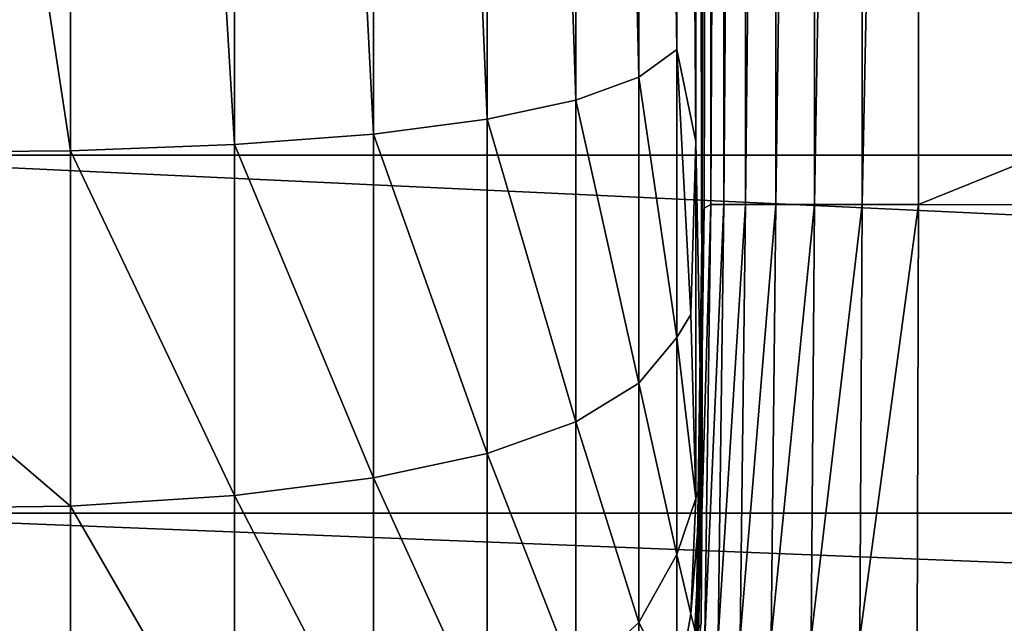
# Model space of a CAD drawing. Header units: millimetres. Extents: x 2387 to 13955, y -4964 to 364.
# Tile 7 of 256: x 3033 to 3058, y -3644 to -3628. Entities that reach past the tile are written whole.
import ezdxf

# ---------------------------------------------------------------- set-up
doc = ezdxf.new("R2010")
doc.units = ezdxf.units.MM
doc.header["$MEASUREMENT"] = 0
doc.layers.add('Predefinito', color=7, linetype='Continuous', true_color=0x000000)

# ---------------------------------------------------------------- blocks, each defined once
blk = doc.blocks.new('Blocco 01')
at = {"layer": 'Predefinito'}
for points in [[(-476.963, -212.27, 12.219), (-476.005, -211.955, 16.093), (-476.005, -279.182, 15.867)], [(-475.527, -281.503, 21.118), (-476.005, -279.182, 15.867), (-476.005, -211.955, 16.093)], [(-476.005, -211.955, 16.093), (-475.527, -212.421, 22.283), (-475.527, -281.503, 21.118)], [(-478.559, -212.537, 8.94), (-476.963, -212.27, 12.219), (-476.963, -279.875, 12.322)], [(-476.005, -279.182, 15.867), (-476.963, -279.875, 12.322), (-476.963, -212.27, 12.219)], [(-475.367, -289.959, 29.236), (-475.527, -281.503, 21.118), (-475.527, -212.421, 22.283)], [(-475.527, -212.421, 22.283), (-475.367, -214.497, 32.508), (-475.367, -289.959, 29.236)], [(-475.148, -212.419, 303.352), (-475.148, -283.089, 303.352), (-475.312, -283.185, 270.318)], [(-475.312, -283.185, 270.318), (-475.312, -212.488, 270.318), (-475.148, -212.419, 303.352)], [(-475.148, -283.089, 303.352), (-475.148, -212.419, 303.352), (-474.82, -212.419, 304.774)], [(-474.82, -212.419, 304.774), (-474.82, -283.089, 304.774), (-475.148, -283.089, 303.352)], [(-474.273, -212.419, 305.977), (-474.273, -283.089, 305.977), (-474.82, -283.089, 304.774)], [(-474.82, -283.089, 304.774), (-474.82, -212.419, 304.774), (-474.273, -212.419, 305.977)], [(-474.273, -283.089, 305.977), (-474.273, -212.419, 305.977), (-473.508, -212.419, 306.962)], [(-473.508, -212.419, 306.962), (-473.508, -283.089, 306.962), (-474.273, -283.089, 305.977)], [(-472.523, -212.419, 307.727), (-472.523, -283.089, 307.727), (-473.508, -283.089, 306.962)], [(-473.508, -283.089, 306.962), (-473.508, -212.419, 306.962), (-472.523, -212.419, 307.727)], [(-472.523, -283.089, 307.727), (-472.523, -212.419, 307.727), (-471.32, -212.419, 308.274)], [(-471.32, -212.419, 308.274), (-471.32, -283.089, 308.274), (-472.523, -283.089, 307.727)], [(-469.898, -212.419, 308.603), (-469.898, -283.089, 308.603), (-471.32, -283.089, 308.274)], [(-471.32, -283.089, 308.274), (-471.32, -212.419, 308.274), (-469.898, -212.419, 308.603)], [(-469.898, -283.089, 308.603), (-469.898, -212.419, 308.603), (-295.019, -212.488, 308.767)], [(-480.794, -212.754, 6.258), (-478.559, -212.537, 8.94), (-478.559, -280.461, 9.323)], [(-476.963, -279.875, 12.322), (-478.559, -280.461, 9.323), (-478.559, -212.537, 8.94)], [(-475.367, -283.473, 174.279), (-475.367, -212.695, 174.279), (-475.312, -212.488, 270.318)], [(-475.312, -212.488, 270.318), (-475.312, -283.185, 270.318), (-475.367, -283.473, 174.279)], [(-475.367, -212.695, 174.279), (-475.367, -283.473, 174.279), (-475.367, -285.286, 74.248)], [(-475.367, -285.286, 74.248), (-475.367, -213.284, 75.066), (-475.367, -212.695, 174.279)], [(-295.019, -212.488, 308.767), (-295.019, -283.185, 308.767), (-469.898, -283.089, 308.603)], [(-487.178, -213.045, 2.681), (-483.667, -212.924, 4.171), (-483.667, -281.314, 4.96)], [(-483.667, -212.924, 4.171), (-480.794, -212.754, 6.258), (-480.794, -280.941, 6.869)], [(-480.794, -280.941, 6.869), (-483.667, -281.314, 4.96), (-483.667, -212.924, 4.171)], [(-478.559, -280.461, 9.323), (-480.794, -280.941, 6.869), (-480.794, -212.754, 6.258)], [(-501.734, -213.154, 1.34), (-491.328, -213.118, 1.787), (-491.328, -281.74, 2.779)], [(-491.328, -281.74, 2.779), (-501.734, -281.82, 2.37), (-501.734, -213.154, 1.34)], [(-499.891, -213.166, 426.913), (-499.645, -281.846, 425.917), (-307.133, -281.846, 427.069)], [(-307.133, -281.846, 427.069), (-307.237, -213.166, 428.099), (-499.891, -213.166, 426.913)], [(-491.328, -213.118, 1.787), (-487.178, -213.045, 2.681), (-487.178, -281.58, 3.597)], [(-487.178, -281.58, 3.597), (-491.328, -281.74, 2.779), (-491.328, -213.118, 1.787)], [(-483.667, -281.314, 4.96), (-487.178, -281.58, 3.597), (-487.178, -213.045, 2.681)], [(-475.367, -214.497, 32.508), (-475.367, -213.284, 75.066), (-475.367, -285.286, 74.248)], [(-475.367, -285.286, 74.248), (-475.367, -289.959, 29.236), (-475.367, -214.497, 32.508)], [(-476.963, -279.875, 12.322), (-476.005, -279.182, 15.867), (-476.005, -286.45, 16.31)], [(-476.005, -279.182, 15.867), (-475.527, -281.503, 21.118), (-475.651, -285.867, 19.576)], [(-475.651, -285.867, 19.576), (-476.005, -286.45, 16.31), (-476.005, -279.182, 15.867)], [(-478.559, -280.461, 9.323), (-476.963, -279.875, 12.322), (-476.963, -287.603, 13.193)], [(-476.005, -286.45, 16.31), (-476.963, -287.603, 13.193), (-476.963, -279.875, 12.322)], [(-480.794, -280.941, 6.869), (-478.559, -280.461, 9.323), (-478.559, -288.579, 10.555)], [(-476.963, -287.603, 13.193), (-478.559, -288.579, 10.555), (-478.559, -280.461, 9.323)], [(-483.667, -281.314, 4.96), (-480.794, -280.941, 6.869), (-480.794, -289.377, 8.397)], [(-478.559, -288.579, 10.555), (-480.794, -289.377, 8.397), (-480.794, -280.941, 6.869)], [(-487.178, -281.58, 3.597), (-483.667, -281.314, 4.96), (-483.667, -289.998, 6.718)], [(-480.794, -289.377, 8.397), (-483.667, -289.998, 6.718), (-483.667, -281.314, 4.96)], [(-491.328, -281.74, 2.779), (-487.178, -281.58, 3.597), (-487.178, -290.442, 5.519)], [(-483.667, -289.998, 6.718), (-487.178, -290.442, 5.519), (-487.178, -281.58, 3.597)], [(-475.527, -290.517, 22.456), (-475.651, -285.867, 19.576), (-475.527, -281.503, 21.118)], [(-475.527, -281.503, 21.118), (-475.367, -289.959, 29.236), (-475.527, -290.517, 22.456)], [(-501.734, -281.82, 2.37), (-491.328, -281.74, 2.779), (-491.328, -290.708, 4.799)], [(-491.328, -290.708, 4.799), (-501.734, -290.841, 4.44), (-501.734, -281.82, 2.37)], [(-499.645, -281.846, 425.917), (-499.152, -290.885, 423.923), (-306.925, -290.885, 425.009)], [(-306.925, -290.885, 425.009), (-307.133, -281.846, 427.069), (-499.645, -281.846, 425.917)], [(-487.178, -290.442, 5.519), (-491.328, -290.708, 4.799), (-491.328, -281.74, 2.779)], [(-475.148, -283.089, 303.352), (-475.301, -294.026, 303.389), (-475.47, -294.121, 270.324)], [(-475.47, -294.121, 270.324), (-475.312, -283.185, 270.318), (-475.148, -283.089, 303.352)], [(-475.301, -294.026, 303.389), (-475.148, -283.089, 303.352), (-474.82, -283.089, 304.774)], [(-474.82, -283.089, 304.774), (-474.964, -294.026, 304.837), (-475.301, -294.026, 303.389)], [(-474.273, -283.089, 305.977), (-474.403, -294.026, 306.065), (-474.964, -294.026, 304.837)], [(-474.964, -294.026, 304.837), (-474.82, -283.089, 304.774), (-474.273, -283.089, 305.977)], [(-474.403, -294.026, 306.065), (-474.273, -283.089, 305.977), (-473.508, -283.089, 306.962)], [(-473.508, -283.089, 306.962), (-473.619, -294.026, 307.072), (-474.403, -294.026, 306.065)], [(-472.523, -283.089, 307.727), (-472.613, -294.026, 307.856), (-473.619, -294.026, 307.072)], [(-473.619, -294.026, 307.072), (-473.508, -283.089, 306.962), (-472.523, -283.089, 307.727)], [(-472.613, -294.026, 307.856), (-472.523, -283.089, 307.727), (-471.32, -283.089, 308.274)], [(-471.32, -283.089, 308.274), (-471.384, -294.026, 308.418), (-472.613, -294.026, 307.856)], [(-469.898, -283.089, 308.603), (-469.936, -294.026, 308.755), (-471.384, -294.026, 308.418)], [(-471.384, -294.026, 308.418), (-471.32, -283.089, 308.274), (-469.898, -283.089, 308.603)], [(-469.936, -294.026, 308.755), (-469.898, -283.089, 308.603), (-295.019, -283.185, 308.767)], [(-475.526, -294.405, 174.246), (-475.367, -283.473, 174.279), (-475.312, -283.185, 270.318)], [(-475.312, -283.185, 270.318), (-475.47, -294.121, 270.324), (-475.526, -294.405, 174.246)], [(-295.019, -283.185, 308.767), (-295.025, -294.12, 308.924), (-469.936, -294.026, 308.755)], [(-475.367, -283.473, 174.279), (-475.526, -294.405, 174.246), (-475.527, -295.186, 75.989)], [(-475.527, -295.186, 75.989), (-475.367, -285.286, 74.248), (-475.367, -283.473, 174.279)], [(-475.367, -289.959, 29.236), (-475.367, -285.286, 74.248), (-475.527, -295.186, 75.989)], [(-476.005, -286.45, 16.31), (-475.651, -285.867, 19.576), (-475.527, -290.517, 22.456)], [(-476.963, -287.603, 13.193), (-476.005, -286.45, 16.31), (-476.005, -291.935, 18.246)], [(-475.527, -290.517, 22.456), (-476.005, -291.935, 18.246), (-476.005, -286.45, 16.31)], [(-478.559, -288.579, 10.555), (-476.963, -287.603, 13.193), (-476.963, -293.651, 15.529)], [(-476.005, -291.935, 18.246), (-476.963, -293.651, 15.529), (-476.963, -287.603, 13.193)], [(-480.794, -289.377, 8.397), (-478.559, -288.579, 10.555), (-478.559, -295.102, 13.23)], [(-476.963, -293.651, 15.529), (-478.559, -295.102, 13.23), (-478.559, -288.579, 10.555)], [(-483.667, -289.998, 6.718), (-480.794, -289.377, 8.397), (-480.794, -296.29, 11.349)], [(-478.559, -295.102, 13.23), (-480.794, -296.29, 11.349), (-480.794, -289.377, 8.397)], [(-487.178, -290.442, 5.519), (-483.667, -289.998, 6.718), (-483.667, -297.214, 9.886)], [(-480.794, -296.29, 11.349), (-483.667, -297.214, 9.886), (-483.667, -289.998, 6.718)], [(-475.367, -289.959, 29.236), (-475.527, -296.348, 28.953), (-475.694, -296.833, 27.465)], [(-475.694, -296.833, 27.465), (-475.49, -294.683, 27.847), (-475.367, -289.959, 29.236)], [(-475.367, -289.959, 29.236), (-475.527, -293.931, 24.776), (-475.651, -293.432, 22.394)], [(-475.651, -293.432, 22.394), (-475.527, -290.517, 22.456), (-475.367, -289.959, 29.236)], [(-475.367, -289.959, 29.236), (-475.527, -294.948, 26.534), (-475.558, -295.515, 25.125)], [(-475.558, -295.515, 25.125), (-475.39, -293.686, 26.079), (-475.367, -289.959, 29.236)], [(-475.527, -295.186, 75.989), (-475.527, -296.773, 36.387), (-475.367, -289.959, 29.236)], [(-475.527, -296.348, 28.953), (-475.367, -289.959, 29.236), (-475.527, -296.773, 36.387)], [(-475.527, -294.948, 26.534), (-475.367, -289.959, 29.236), (-475.49, -294.683, 27.847)], [(-475.527, -293.931, 24.776), (-475.367, -289.959, 29.236), (-475.39, -293.686, 26.079)], [(-491.328, -290.708, 4.799), (-487.178, -290.442, 5.519), (-487.178, -297.874, 8.841)], [(-483.667, -297.214, 9.886), (-487.178, -297.874, 8.841), (-487.178, -290.442, 5.519)], [(-476.005, -291.935, 18.246), (-475.527, -290.517, 22.456), (-475.651, -293.432, 22.394)], [(-501.734, -290.841, 4.44), (-491.328, -290.708, 4.799), (-491.328, -298.27, 8.214)], [(-487.178, -297.874, 8.841), (-491.328, -298.27, 8.214), (-491.328, -290.708, 4.799)], [(-491.328, -298.27, 8.214), (-501.734, -298.468, 7.901), (-501.734, -290.841, 4.44)], [(-499.152, -290.885, 423.923), (-498.33, -298.534, 420.601), (-306.578, -298.534, 421.575)], [(-306.578, -298.534, 421.575), (-306.925, -290.885, 425.009), (-499.152, -290.885, 423.923)], [(-476.963, -293.651, 15.529), (-476.005, -291.935, 18.246), (-476.005, -295.494, 20.452)], [(-475.651, -293.432, 22.394), (-476.005, -295.494, 20.452), (-476.005, -291.935, 18.246)], [(-476.005, -295.494, 20.452), (-475.651, -293.432, 22.394), (-475.527, -293.931, 24.776)], [(-478.559, -295.102, 13.23), (-476.963, -293.651, 15.529), (-476.963, -297.689, 18.057)], [(-476.005, -295.494, 20.452), (-476.963, -297.689, 18.057), (-476.963, -293.651, 15.529)]]:
    blk.add_3dface(points, dxfattribs=at)
blk = doc.blocks.new('Blocco 20')
at = {"layer": 'Predefinito'}
blk.add_blockref('Blocco 01', (131.747, -252.898), dxfattribs=at)

msp = doc.modelspace()

# ---------------------------------------------------------------- block references
at = {"layer": 'Predefinito'}
msp.add_blockref('Blocco 20', (3394.144, -3097.108), dxfattribs=at)

doc.saveas('drawing.dxf')
